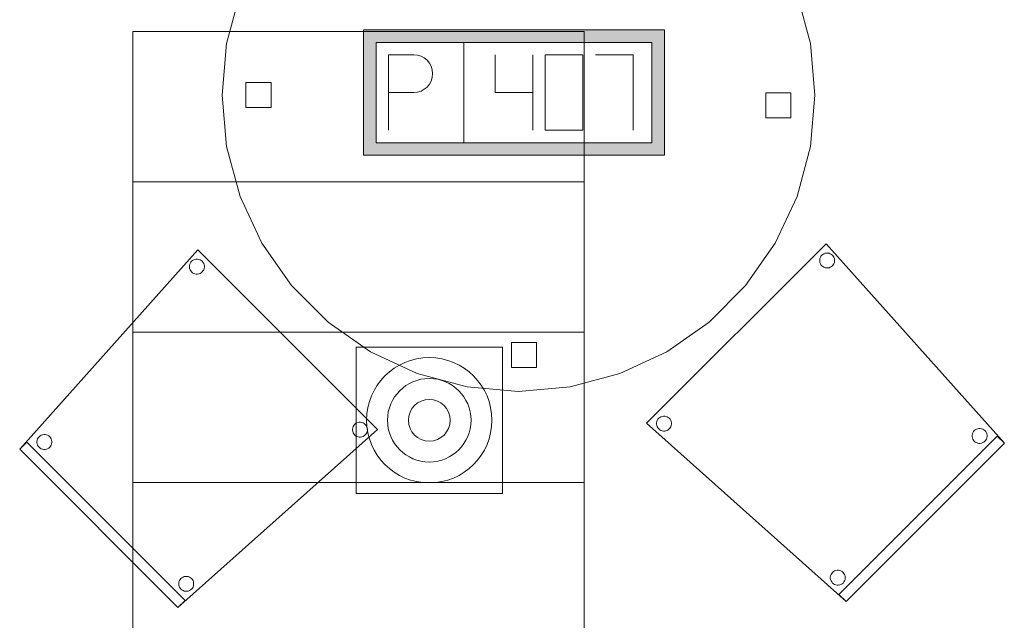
# Model space of a CAD drawing. Header units: metres. Extents: x 391.1 to 430.4, y 12.7 to 28.4.
# Tile 155 of 165: x 418.5 to 420.5, y 14.9 to 16.1. Entities that reach past the tile are written whole.
import ezdxf

# ---------------------------------------------------------------- set-up
doc = ezdxf.new("R2010")
doc.units = ezdxf.units.M
for name, color, linetype, lineweight in [('02_MOBILIARIO', 7, 'Continuous', 18), ('A-DETL-____-MBND', 7, 'Continuous', 18), ('A-DETL-GENF-OTLN', 7, 'Continuous', 18), ('S-STRS-____-OTLN', 7, 'Continuous', 18)]:
    doc.layers.add(name, color=color, linetype=linetype, lineweight=lineweight)

# ---------------------------------------------------------------- blocks, each defined once
blk = doc.blocks.new('Family - Escala PS-1-153358-02_TEL_P0')
at = {"layer": 'S-STRS-____-OTLN', "color": 253, "true_color": 0xaaaaaa}
for p, q in [((0, 2.7), (0, 0.5969)), ((0, 2.4), (0, 2.7)), ((0, 2.7), (0.9, 2.7)), ((0.9, 2.7), (0, 2.7)), ((0.9, 2.7), (0, 2.7)), ((0, 2.7), (0.9, 2.7)), ((0, 2.7), (0, 2.4)), ((0, 2.4), (0, 2.7)), ((0.9, 0.5969), (0.9, 2.7)), ((0.9, 2.7), (0.9, 2.4)), ((0.9, 2.4), (0.9, 2.7)), ((0.9, 2.7), (0.9, 2.4)), ((0, 2.1), (0, 2.4)), ((0.9, 2.4), (0, 2.4)), ((0.9, 2.4), (0, 2.4)), ((0.9, 2.4), (0, 2.4)), ((0, 2.4), (0.9, 2.4)), ((0, 2.4), (0, 2.1)), ((0, 2.1), (0, 2.4)), ((0, 2.4), (0.9, 2.4)), ((0.9, 2.4), (0, 2.4)), ((0.9, 2.4), (0.9, 2.1)), ((0.9, 2.1), (0.9, 2.4)), ((0.9, 2.4), (0.9, 2.1)), ((0.9, 2.1), (0, 2.1)), ((0, 2.1), (0.9, 2.1)), ((0, 2.1), (0, 1.8)), ((0, 1.8), (0, 2.1)), ((0, 1.8), (0, 2.1)), ((0.9, 2.1), (0, 2.1)), ((0.9, 2.1), (0, 2.1)), ((0, 2.1), (0.9, 2.1)), ((0.9, 2.1), (0, 2.1)), ((0.9, 1.8), (0.9, 2.1)), ((0.9, 2.1), (0.9, 1.8)), ((0.9, 2.1), (0.9, 1.8)), ((0, 1.8), (0.9, 1.8)), ((0.9, 1.8), (0, 1.8)), ((0.9, 1.8), (0, 1.8)), ((0, 1.8), (0.9, 1.8)), ((0, 1.8), (0, 1.5)), ((0, 1.5), (0, 1.8)), ((0, 1.5), (0, 1.8)), ((0.9, 1.8), (0, 1.8)), ((0.9, 1.8), (0, 1.8)), ((0.9, 1.5), (0.9, 1.8)), ((0.9, 1.8), (0.9, 1.5)), ((0.9, 1.8), (0.9, 1.5))]:
    blk.add_line(p, q, dxfattribs=at)
blk = doc.blocks.new('Family - Cadira confident_PB-155525-02_TEL_P0')
at = {"layer": 'A-DETL-____-MBND', "color": 253, "true_color": 0xaaaaaa}
for p, q in [((0, 0.3157), (0.3554, 0.7136)), ((0.3554, 0.7136), (0, 0.3157)), ((0.3554, 0.7136), (0.7136, 0.3554)), ((0.7136, 0.3554), (0.3554, 0.7136)), ((0.3399, 0.6864), (0.3412, 0.6886)), ((0.3412, 0.6886), (0.3399, 0.6864)), ((0.3412, 0.6886), (0.3428, 0.6906)), ((0.3428, 0.6906), (0.3412, 0.6886)), ((0.3428, 0.6906), (0.3448, 0.6923)), ((0.3448, 0.6923), (0.3428, 0.6906)), ((0.3448, 0.6923), (0.3471, 0.6936)), ((0.3471, 0.6936), (0.3448, 0.6923)), ((0.3471, 0.6936), (0.3495, 0.6945)), ((0.3495, 0.6945), (0.3471, 0.6936)), ((0.3495, 0.6945), (0.3521, 0.6949)), ((0.3521, 0.6949), (0.3495, 0.6945)), ((0.3521, 0.6949), (0.3547, 0.6949)), ((0.3547, 0.6949), (0.3521, 0.6949)), ((0.3547, 0.6949), (0.3573, 0.6945)), ((0.3573, 0.6945), (0.3547, 0.6949)), ((0.3573, 0.6945), (0.3597, 0.6936)), ((0.3597, 0.6936), (0.3573, 0.6945)), ((0.3597, 0.6936), (0.362, 0.6923)), ((0.362, 0.6923), (0.3597, 0.6936)), ((0.362, 0.6923), (0.364, 0.6906)), ((0.364, 0.6906), (0.362, 0.6923)), ((0.364, 0.6906), (0.3656, 0.6886)), ((0.3656, 0.6886), (0.364, 0.6906)), ((0.3656, 0.6886), (0.367, 0.6864)), ((0.367, 0.6864), (0.3656, 0.6886)), ((0.3385, 0.6814), (0.339, 0.6839)), ((0.339, 0.6839), (0.3385, 0.6814)), ((0.3385, 0.6787), (0.3385, 0.6814)), ((0.3385, 0.6814), (0.3385, 0.6787)), ((0.339, 0.6762), (0.3385, 0.6787)), ((0.3385, 0.6787), (0.339, 0.6762)), ((0.339, 0.6839), (0.3399, 0.6864)), ((0.3399, 0.6864), (0.339, 0.6839)), ((0.3399, 0.6737), (0.339, 0.6762)), ((0.339, 0.6762), (0.3399, 0.6737)), ((0.3412, 0.6715), (0.3399, 0.6737)), ((0.3399, 0.6737), (0.3412, 0.6715)), ((0.3428, 0.6695), (0.3412, 0.6715)), ((0.3412, 0.6715), (0.3428, 0.6695)), ((0.3448, 0.6678), (0.3428, 0.6695)), ((0.3428, 0.6695), (0.3448, 0.6678)), ((0.3471, 0.6665), (0.3448, 0.6678)), ((0.3448, 0.6678), (0.3471, 0.6665)), ((0.362, 0.6678), (0.3597, 0.6665)), ((0.3597, 0.6665), (0.362, 0.6678)), ((0.364, 0.6695), (0.362, 0.6678)), ((0.362, 0.6678), (0.364, 0.6695)), ((0.3656, 0.6715), (0.364, 0.6695)), ((0.364, 0.6695), (0.3656, 0.6715)), ((0.367, 0.6737), (0.3656, 0.6715)), ((0.3656, 0.6715), (0.367, 0.6737)), ((0.367, 0.6864), (0.3678, 0.6839)), ((0.3678, 0.6839), (0.367, 0.6864)), ((0.3678, 0.6762), (0.367, 0.6737)), ((0.367, 0.6737), (0.3678, 0.6762)), ((0.3678, 0.6839), (0.3683, 0.6814)), ((0.3683, 0.6814), (0.3678, 0.6839)), ((0.3683, 0.6787), (0.3678, 0.6762)), ((0.3678, 0.6762), (0.3683, 0.6787)), ((0.3683, 0.6814), (0.3683, 0.6787)), ((0.3683, 0.6787), (0.3683, 0.6814)), ((0.3495, 0.6656), (0.3471, 0.6665)), ((0.3471, 0.6665), (0.3495, 0.6656)), ((0.3521, 0.6652), (0.3495, 0.6656)), ((0.3495, 0.6656), (0.3521, 0.6652)), ((0.3547, 0.6652), (0.3521, 0.6652)), ((0.3521, 0.6652), (0.3547, 0.6652)), ((0.3573, 0.6656), (0.3547, 0.6652)), ((0.3547, 0.6652), (0.3573, 0.6656)), ((0.3597, 0.6665), (0.3573, 0.6656)), ((0.3573, 0.6656), (0.3597, 0.6665)), ((0.7136, 0.3554), (0.3157, 0)), ((0.3157, 0), (0.7136, 0.3554)), ((0.6638, 0.3561), (0.6643, 0.3586)), ((0.6643, 0.3586), (0.6638, 0.3561)), ((0.6638, 0.3535), (0.6638, 0.3561)), ((0.6638, 0.3561), (0.6638, 0.3535)), ((0.6643, 0.3586), (0.6651, 0.3611)), ((0.6651, 0.3611), (0.6643, 0.3586)), ((0.6651, 0.3611), (0.6664, 0.3633)), ((0.6664, 0.3633), (0.6651, 0.3611)), ((0.6664, 0.3633), (0.6681, 0.3653)), ((0.6681, 0.3653), (0.6664, 0.3633)), ((0.6681, 0.3653), (0.6701, 0.367)), ((0.6701, 0.367), (0.6681, 0.3653)), ((0.6701, 0.367), (0.6724, 0.3683)), ((0.6724, 0.3683), (0.6701, 0.367)), ((0.6724, 0.3683), (0.6748, 0.3692)), ((0.6748, 0.3692), (0.6724, 0.3683)), ((0.6748, 0.3692), (0.6774, 0.3697)), ((0.6774, 0.3697), (0.6748, 0.3692)), ((0.6774, 0.3697), (0.68, 0.3697)), ((0.68, 0.3697), (0.6774, 0.3697)), ((0.68, 0.3697), (0.6825, 0.3692)), ((0.6825, 0.3692), (0.68, 0.3697)), ((0.6825, 0.3692), (0.685, 0.3683)), ((0.685, 0.3683), (0.6825, 0.3692)), ((0.685, 0.3683), (0.6872, 0.367)), ((0.6872, 0.367), (0.685, 0.3683)), ((0.6872, 0.367), (0.6892, 0.3653)), ((0.6892, 0.3653), (0.6872, 0.367)), ((0.6892, 0.3653), (0.6909, 0.3633)), ((0.6909, 0.3633), (0.6892, 0.3653)), ((0.6909, 0.3633), (0.6922, 0.3611)), ((0.6922, 0.3611), (0.6909, 0.3633)), ((0.6922, 0.3611), (0.6931, 0.3586)), ((0.6931, 0.3586), (0.6922, 0.3611)), ((0.6931, 0.3586), (0.6936, 0.3561)), ((0.6936, 0.3561), (0.6931, 0.3586)), ((0.6936, 0.3561), (0.6936, 0.3535)), ((0.6936, 0.3535), (0.6936, 0.3561)), ((0.0344, 0.3315), (0.0349, 0.3341)), ((0.0349, 0.3341), (0.0344, 0.3315)), ((0.0349, 0.3341), (0.0358, 0.3365)), ((0.0358, 0.3365), (0.0349, 0.3341)), ((0.0358, 0.3365), (0.0371, 0.3388)), ((0.0371, 0.3388), (0.0358, 0.3365)), ((0.0371, 0.3388), (0.0388, 0.3408)), ((0.0388, 0.3408), (0.0371, 0.3388)), ((0.0388, 0.3408), (0.0408, 0.3424)), ((0.0408, 0.3424), (0.0388, 0.3408)), ((0.0408, 0.3424), (0.043, 0.3437)), ((0.043, 0.3437), (0.0408, 0.3424)), ((0.043, 0.3437), (0.0455, 0.3446)), ((0.0455, 0.3446), (0.043, 0.3437)), ((0.0455, 0.3446), (0.048, 0.3451)), ((0.048, 0.3451), (0.0455, 0.3446)), ((0.048, 0.3451), (0.0506, 0.3451)), ((0.0506, 0.3451), (0.048, 0.3451)), ((0.0506, 0.3451), (0.0532, 0.3446)), ((0.0532, 0.3446), (0.0506, 0.3451)), ((0.0532, 0.3446), (0.0556, 0.3437)), ((0.0556, 0.3437), (0.0532, 0.3446)), ((0.0556, 0.3437), (0.0579, 0.3424)), ((0.0579, 0.3424), (0.0556, 0.3437)), ((0.0579, 0.3424), (0.0599, 0.3408)), ((0.0599, 0.3408), (0.0579, 0.3424)), ((0.0599, 0.3408), (0.0616, 0.3388)), ((0.0616, 0.3388), (0.0599, 0.3408)), ((0.0616, 0.3388), (0.0629, 0.3365)), ((0.0629, 0.3365), (0.0616, 0.3388)), ((0.0629, 0.3365), (0.0638, 0.3341)), ((0.0638, 0.3341), (0.0629, 0.3365)), ((0.0638, 0.3341), (0.0642, 0.3315)), ((0.0642, 0.3315), (0.0638, 0.3341)), ((0.6643, 0.3509), (0.6638, 0.3535)), ((0.6638, 0.3535), (0.6643, 0.3509)), ((0.6651, 0.3485), (0.6643, 0.3509)), ((0.6643, 0.3509), (0.6651, 0.3485)), ((0.6664, 0.3462), (0.6651, 0.3485)), ((0.6651, 0.3485), (0.6664, 0.3462)), ((0.6681, 0.3442), (0.6664, 0.3462)), ((0.6664, 0.3462), (0.6681, 0.3442)), ((0.6701, 0.3425), (0.6681, 0.3442)), ((0.6681, 0.3442), (0.6701, 0.3425)), ((0.6724, 0.3412), (0.6701, 0.3425)), ((0.6701, 0.3425), (0.6724, 0.3412)), ((0.6748, 0.3404), (0.6724, 0.3412)), ((0.6724, 0.3412), (0.6748, 0.3404)), ((0.6774, 0.3399), (0.6748, 0.3404)), ((0.6748, 0.3404), (0.6774, 0.3399)), ((0.68, 0.3399), (0.6774, 0.3399)), ((0.6774, 0.3399), (0.68, 0.3399)), ((0.6825, 0.3404), (0.68, 0.3399)), ((0.68, 0.3399), (0.6825, 0.3404)), ((0.685, 0.3412), (0.6825, 0.3404)), ((0.6825, 0.3404), (0.685, 0.3412)), ((0.6872, 0.3425), (0.685, 0.3412)), ((0.685, 0.3412), (0.6872, 0.3425)), ((0.6892, 0.3442), (0.6872, 0.3425)), ((0.6872, 0.3425), (0.6892, 0.3442)), ((0.6909, 0.3462), (0.6892, 0.3442)), ((0.6892, 0.3442), (0.6909, 0.3462)), ((0.6922, 0.3485), (0.6909, 0.3462)), ((0.6909, 0.3462), (0.6922, 0.3485)), ((0.6931, 0.3509), (0.6922, 0.3485)), ((0.6922, 0.3485), (0.6931, 0.3509)), ((0.6936, 0.3535), (0.6931, 0.3509)), ((0.6931, 0.3509), (0.6936, 0.3535)), ((0, 0.3157), (0.0141, 0.3299)), ((0.0141, 0.3299), (0, 0.3157)), ((0.3157, 0), (0, 0.3157)), ((0, 0.3157), (0.3157, 0)), ((0.3157, 0), (0, 0.3157)), ((0, 0.3157), (0.3157, 0)), ((0.0141, 0.3299), (0.3299, 0.0141)), ((0.3299, 0.0141), (0.0141, 0.3299)), ((0.0344, 0.3289), (0.0344, 0.3315)), ((0.0344, 0.3315), (0.0344, 0.3289)), ((0.0349, 0.3263), (0.0344, 0.3289)), ((0.0344, 0.3289), (0.0349, 0.3263)), ((0.0358, 0.3239), (0.0349, 0.3263)), ((0.0349, 0.3263), (0.0358, 0.3239)), ((0.0371, 0.3216), (0.0358, 0.3239)), ((0.0358, 0.3239), (0.0371, 0.3216)), ((0.0388, 0.3196), (0.0371, 0.3216)), ((0.0371, 0.3216), (0.0388, 0.3196)), ((0.0408, 0.318), (0.0388, 0.3196)), ((0.0388, 0.3196), (0.0408, 0.318)), ((0.043, 0.3167), (0.0408, 0.318)), ((0.0408, 0.318), (0.043, 0.3167)), ((0.0455, 0.3158), (0.043, 0.3167)), ((0.043, 0.3167), (0.0455, 0.3158)), ((0.048, 0.3153), (0.0455, 0.3158)), ((0.0455, 0.3158), (0.048, 0.3153)), ((0.0506, 0.3153), (0.048, 0.3153)), ((0.048, 0.3153), (0.0506, 0.3153)), ((0.0532, 0.3158), (0.0506, 0.3153)), ((0.0506, 0.3153), (0.0532, 0.3158)), ((0.0556, 0.3167), (0.0532, 0.3158)), ((0.0532, 0.3158), (0.0556, 0.3167)), ((0.0579, 0.318), (0.0556, 0.3167)), ((0.0556, 0.3167), (0.0579, 0.318)), ((0.0599, 0.3196), (0.0579, 0.318)), ((0.0579, 0.318), (0.0599, 0.3196)), ((0.0616, 0.3216), (0.0599, 0.3196)), ((0.0599, 0.3196), (0.0616, 0.3216)), ((0.0629, 0.3239), (0.0616, 0.3216)), ((0.0616, 0.3216), (0.0629, 0.3239)), ((0.0638, 0.3263), (0.0629, 0.3239)), ((0.0629, 0.3239), (0.0638, 0.3263)), ((0.0642, 0.3289), (0.0638, 0.3263)), ((0.0638, 0.3263), (0.0642, 0.3289)), ((0.0642, 0.3315), (0.0642, 0.3289)), ((0.0642, 0.3289), (0.0642, 0.3315)), ((0.3216, 0.0579), (0.3236, 0.0596)), ((0.3236, 0.0596), (0.3216, 0.0579)), ((0.3236, 0.0596), (0.3259, 0.0609)), ((0.3259, 0.0609), (0.3236, 0.0596)), ((0.3259, 0.0609), (0.3283, 0.0618)), ((0.3283, 0.0618), (0.3259, 0.0609)), ((0.3283, 0.0618), (0.3309, 0.0622)), ((0.3309, 0.0622), (0.3283, 0.0618)), ((0.3309, 0.0622), (0.3335, 0.0622)), ((0.3335, 0.0622), (0.3309, 0.0622)), ((0.3335, 0.0622), (0.336, 0.0618)), ((0.336, 0.0618), (0.3335, 0.0622)), ((0.336, 0.0618), (0.3385, 0.0609)), ((0.3385, 0.0609), (0.336, 0.0618)), ((0.3385, 0.0609), (0.3407, 0.0596)), ((0.3407, 0.0596), (0.3385, 0.0609)), ((0.3407, 0.0596), (0.3427, 0.0579)), ((0.3427, 0.0579), (0.3407, 0.0596)), ((0.3173, 0.0487), (0.3177, 0.0512)), ((0.3177, 0.0512), (0.3173, 0.0487)), ((0.3173, 0.0461), (0.3173, 0.0487)), ((0.3173, 0.0487), (0.3173, 0.0461)), ((0.3177, 0.0435), (0.3173, 0.0461)), ((0.3173, 0.0461), (0.3177, 0.0435)), ((0.3177, 0.0512), (0.3186, 0.0537)), ((0.3186, 0.0537), (0.3177, 0.0512)), ((0.3186, 0.041), (0.3177, 0.0435)), ((0.3177, 0.0435), (0.3186, 0.041)), ((0.3186, 0.0537), (0.3199, 0.0559)), ((0.3199, 0.0559), (0.3186, 0.0537)), ((0.3199, 0.0388), (0.3186, 0.041)), ((0.3186, 0.041), (0.3199, 0.0388)), ((0.3199, 0.0559), (0.3216, 0.0579)), ((0.3216, 0.0579), (0.3199, 0.0559)), ((0.3427, 0.0579), (0.3444, 0.0559)), ((0.3444, 0.0559), (0.3427, 0.0579)), ((0.3444, 0.0559), (0.3457, 0.0537)), ((0.3457, 0.0537), (0.3444, 0.0559)), ((0.3457, 0.041), (0.3444, 0.0388)), ((0.3444, 0.0388), (0.3457, 0.041)), ((0.3457, 0.0537), (0.3466, 0.0512)), ((0.3466, 0.0512), (0.3457, 0.0537)), ((0.3466, 0.0435), (0.3457, 0.041)), ((0.3457, 0.041), (0.3466, 0.0435)), ((0.3466, 0.0512), (0.347, 0.0487)), ((0.347, 0.0487), (0.3466, 0.0512)), ((0.347, 0.0461), (0.3466, 0.0435)), ((0.3466, 0.0435), (0.347, 0.0461)), ((0.347, 0.0487), (0.347, 0.0461)), ((0.347, 0.0461), (0.347, 0.0487)), ((0.3216, 0.0368), (0.3199, 0.0388)), ((0.3199, 0.0388), (0.3216, 0.0368)), ((0.3236, 0.0351), (0.3216, 0.0368)), ((0.3216, 0.0368), (0.3236, 0.0351)), ((0.3259, 0.0338), (0.3236, 0.0351)), ((0.3236, 0.0351), (0.3259, 0.0338)), ((0.3283, 0.0329), (0.3259, 0.0338)), ((0.3259, 0.0338), (0.3283, 0.0329)), ((0.3309, 0.0325), (0.3283, 0.0329)), ((0.3283, 0.0329), (0.3309, 0.0325)), ((0.3335, 0.0325), (0.3309, 0.0325)), ((0.3309, 0.0325), (0.3335, 0.0325)), ((0.336, 0.0329), (0.3335, 0.0325)), ((0.3335, 0.0325), (0.336, 0.0329)), ((0.3385, 0.0338), (0.336, 0.0329)), ((0.336, 0.0329), (0.3385, 0.0338)), ((0.3407, 0.0351), (0.3385, 0.0338)), ((0.3385, 0.0338), (0.3407, 0.0351)), ((0.3427, 0.0368), (0.3407, 0.0351)), ((0.3407, 0.0351), (0.3427, 0.0368)), ((0.3444, 0.0388), (0.3427, 0.0368)), ((0.3427, 0.0368), (0.3444, 0.0388)), ((0.3299, 0.0141), (0.3157, 0)), ((0.3157, 0), (0.3299, 0.0141))]:
    blk.add_line(p, q, dxfattribs=at)
blk = doc.blocks.new('Family - Taula D120_PB-155887-02_TEL_P0')
at = {"layer": 'A-DETL-____-MBND', "color": 253, "true_color": 0xaaaaaa}
for p, q in [((0.4885, 1.1734), (0.5912, 1.1824)), ((0.5912, 1.1824), (0.4885, 1.1734)), ((0.5912, 1.1824), (0.6939, 1.1734)), ((0.6939, 1.1734), (0.5912, 1.1824)), ((0.389, 1.1468), (0.4885, 1.1734)), ((0.4885, 1.1734), (0.389, 1.1468)), ((0.6939, 1.1734), (0.7934, 1.1468)), ((0.7934, 1.1468), (0.6939, 1.1734)), ((0.2956, 1.1032), (0.389, 1.1468)), ((0.389, 1.1468), (0.2956, 1.1032)), ((0.7934, 1.1468), (0.8868, 1.1032)), ((0.8868, 1.1032), (0.7934, 1.1468)), ((0.5771, 1.0844), (0.5771, 1.1344)), ((0.5771, 1.1344), (0.6271, 1.1344)), ((0.5771, 1.1344), (0.5771, 1.0844)), ((0.6271, 1.1344), (0.5771, 1.1344)), ((0.6271, 1.1344), (0.6271, 1.0844)), ((0.6271, 1.0844), (0.6271, 1.1344)), ((0.2112, 1.0441), (0.2956, 1.1032)), ((0.2956, 1.1032), (0.2112, 1.0441)), ((0.8868, 1.1032), (0.9712, 1.0441)), ((0.9712, 1.0441), (0.8868, 1.1032)), ((0.6271, 1.0844), (0.5771, 1.0844)), ((0.5771, 1.0844), (0.6271, 1.0844)), ((0.1383, 0.9712), (0.2112, 1.0441)), ((0.2112, 1.0441), (0.1383, 0.9712)), ((0.9712, 1.0441), (1.0441, 0.9712)), ((1.0441, 0.9712), (0.9712, 1.0441)), ((0.0792, 0.8868), (0.1383, 0.9712)), ((0.1383, 0.9712), (0.0792, 0.8868)), ((1.0441, 0.9712), (1.1032, 0.8868)), ((1.1032, 0.8868), (1.0441, 0.9712)), ((0.0357, 0.7934), (0.0792, 0.8868)), ((0.0792, 0.8868), (0.0357, 0.7934)), ((1.1032, 0.8868), (1.1468, 0.7934)), ((1.1468, 0.7934), (1.1032, 0.8868)), ((0.009, 0.6939), (0.0357, 0.7934)), ((0.0357, 0.7934), (0.009, 0.6939)), ((1.1468, 0.7934), (1.1734, 0.6939)), ((1.1734, 0.6939), (1.1468, 0.7934)), ((0, 0.5912), (0.009, 0.6939)), ((0.009, 0.6939), (0, 0.5912)), ((1.1734, 0.6939), (1.1824, 0.5912)), ((1.1824, 0.5912), (1.1734, 0.6939)), ((0.0475, 0.5662), (0.0475, 0.6162)), ((0.0475, 0.6162), (0.0975, 0.6162)), ((0.0475, 0.6162), (0.0475, 0.5662)), ((0.0975, 0.6162), (0.0475, 0.6162)), ((0.0975, 0.6162), (0.0975, 0.5662)), ((0.0975, 0.5662), (0.0975, 0.6162)), ((0.009, 0.4885), (0, 0.5912)), ((0, 0.5912), (0.009, 0.4885)), ((1.0845, 0.5456), (1.0845, 0.5956)), ((1.0845, 0.5956), (1.1345, 0.5956)), ((1.0845, 0.5956), (1.0845, 0.5456)), ((1.1345, 0.5956), (1.0845, 0.5956)), ((1.1345, 0.5956), (1.1345, 0.5456)), ((1.1345, 0.5456), (1.1345, 0.5956)), ((1.1824, 0.5912), (1.1734, 0.4885)), ((1.1734, 0.4885), (1.1824, 0.5912)), ((0.0975, 0.5662), (0.0475, 0.5662)), ((0.0475, 0.5662), (0.0975, 0.5662)), ((1.1345, 0.5456), (1.0845, 0.5456)), ((1.0845, 0.5456), (1.1345, 0.5456)), ((0.0357, 0.389), (0.009, 0.4885)), ((0.009, 0.4885), (0.0357, 0.389)), ((1.1734, 0.4885), (1.1468, 0.389)), ((1.1468, 0.389), (1.1734, 0.4885)), ((0.0792, 0.2956), (0.0357, 0.389)), ((0.0357, 0.389), (0.0792, 0.2956)), ((1.1468, 0.389), (1.1032, 0.2956)), ((1.1032, 0.2956), (1.1468, 0.389)), ((0.1383, 0.2112), (0.0792, 0.2956)), ((0.0792, 0.2956), (0.1383, 0.2112)), ((1.1032, 0.2956), (1.0441, 0.2112)), ((1.0441, 0.2112), (1.1032, 0.2956)), ((0.2112, 0.1383), (0.1383, 0.2112)), ((0.1383, 0.2112), (0.2112, 0.1383)), ((1.0441, 0.2112), (0.9712, 0.1383)), ((0.9712, 0.1383), (1.0441, 0.2112)), ((0.2956, 0.0792), (0.2112, 0.1383)), ((0.2112, 0.1383), (0.2956, 0.0792)), ((0.9712, 0.1383), (0.8868, 0.0792)), ((0.8868, 0.0792), (0.9712, 0.1383)), ((0.389, 0.0357), (0.2956, 0.0792)), ((0.2956, 0.0792), (0.389, 0.0357)), ((0.5771, 0.0476), (0.5771, 0.0976)), ((0.5771, 0.0976), (0.6271, 0.0976)), ((0.5771, 0.0976), (0.5771, 0.0476)), ((0.6271, 0.0976), (0.5771, 0.0976)), ((0.6271, 0.0976), (0.6271, 0.0476)), ((0.6271, 0.0476), (0.6271, 0.0976)), ((0.8868, 0.0792), (0.7934, 0.0357)), ((0.7934, 0.0357), (0.8868, 0.0792)), ((0.6271, 0.0476), (0.5771, 0.0476)), ((0.5771, 0.0476), (0.6271, 0.0476)), ((0.4885, 0.009), (0.389, 0.0357)), ((0.389, 0.0357), (0.4885, 0.009)), ((0.7934, 0.0357), (0.6939, 0.009)), ((0.6939, 0.009), (0.7934, 0.0357)), ((0.5912, 0), (0.4885, 0.009)), ((0.4885, 0.009), (0.5912, 0)), ((0.6939, 0.009), (0.5912, 0)), ((0.5912, 0), (0.6939, 0.009))]:
    blk.add_line(p, q, dxfattribs=at)
blk = doc.blocks.new('Family - Cadira confident_PB-155959-02_TEL_P0')
at = {"layer": 'A-DETL-____-MBND', "color": 253, "true_color": 0xaaaaaa}
for p, q in [((0, 0.3554), (0.3582, 0.7136)), ((0.3582, 0.7136), (0, 0.3554)), ((0.3582, 0.7136), (0.7136, 0.3157)), ((0.7136, 0.3157), (0.3582, 0.7136)), ((0.3466, 0.6864), (0.3479, 0.6886)), ((0.3479, 0.6886), (0.3466, 0.6864)), ((0.3479, 0.6886), (0.3496, 0.6906)), ((0.3496, 0.6906), (0.3479, 0.6886)), ((0.3496, 0.6906), (0.3516, 0.6923)), ((0.3516, 0.6923), (0.3496, 0.6906)), ((0.3516, 0.6923), (0.3538, 0.6936)), ((0.3538, 0.6936), (0.3516, 0.6923)), ((0.3538, 0.6936), (0.3563, 0.6945)), ((0.3563, 0.6945), (0.3538, 0.6936)), ((0.3563, 0.6945), (0.3588, 0.6949)), ((0.3588, 0.6949), (0.3563, 0.6945)), ((0.3588, 0.6949), (0.3614, 0.6949)), ((0.3614, 0.6949), (0.3588, 0.6949)), ((0.3614, 0.6949), (0.364, 0.6945)), ((0.364, 0.6945), (0.3614, 0.6949)), ((0.364, 0.6945), (0.3665, 0.6936)), ((0.3665, 0.6936), (0.364, 0.6945)), ((0.3665, 0.6936), (0.3687, 0.6923)), ((0.3687, 0.6923), (0.3665, 0.6936)), ((0.3687, 0.6923), (0.3707, 0.6906)), ((0.3707, 0.6906), (0.3687, 0.6923)), ((0.3707, 0.6906), (0.3724, 0.6886)), ((0.3724, 0.6886), (0.3707, 0.6906)), ((0.3724, 0.6886), (0.3737, 0.6864)), ((0.3737, 0.6864), (0.3724, 0.6886)), ((0.3453, 0.6814), (0.3457, 0.6839)), ((0.3457, 0.6839), (0.3453, 0.6814)), ((0.3453, 0.6787), (0.3453, 0.6814)), ((0.3453, 0.6814), (0.3453, 0.6787)), ((0.3457, 0.6762), (0.3453, 0.6787)), ((0.3453, 0.6787), (0.3457, 0.6762)), ((0.3457, 0.6839), (0.3466, 0.6864)), ((0.3466, 0.6864), (0.3457, 0.6839)), ((0.3466, 0.6737), (0.3457, 0.6762)), ((0.3457, 0.6762), (0.3466, 0.6737)), ((0.3479, 0.6715), (0.3466, 0.6737)), ((0.3466, 0.6737), (0.3479, 0.6715)), ((0.3496, 0.6695), (0.3479, 0.6715)), ((0.3479, 0.6715), (0.3496, 0.6695)), ((0.3516, 0.6678), (0.3496, 0.6695)), ((0.3496, 0.6695), (0.3516, 0.6678)), ((0.3538, 0.6665), (0.3516, 0.6678)), ((0.3516, 0.6678), (0.3538, 0.6665)), ((0.3687, 0.6678), (0.3665, 0.6665)), ((0.3665, 0.6665), (0.3687, 0.6678)), ((0.3707, 0.6695), (0.3687, 0.6678)), ((0.3687, 0.6678), (0.3707, 0.6695)), ((0.3724, 0.6715), (0.3707, 0.6695)), ((0.3707, 0.6695), (0.3724, 0.6715)), ((0.3737, 0.6737), (0.3724, 0.6715)), ((0.3724, 0.6715), (0.3737, 0.6737)), ((0.3737, 0.6864), (0.3746, 0.6839)), ((0.3746, 0.6839), (0.3737, 0.6864)), ((0.3746, 0.6762), (0.3737, 0.6737)), ((0.3737, 0.6737), (0.3746, 0.6762)), ((0.3746, 0.6839), (0.375, 0.6814)), ((0.375, 0.6814), (0.3746, 0.6839)), ((0.375, 0.6787), (0.3746, 0.6762)), ((0.3746, 0.6762), (0.375, 0.6787)), ((0.375, 0.6814), (0.375, 0.6787)), ((0.375, 0.6787), (0.375, 0.6814)), ((0.3563, 0.6656), (0.3538, 0.6665)), ((0.3538, 0.6665), (0.3563, 0.6656)), ((0.3588, 0.6652), (0.3563, 0.6656)), ((0.3563, 0.6656), (0.3588, 0.6652)), ((0.3614, 0.6652), (0.3588, 0.6652)), ((0.3588, 0.6652), (0.3614, 0.6652)), ((0.364, 0.6656), (0.3614, 0.6652)), ((0.3614, 0.6652), (0.364, 0.6656)), ((0.3665, 0.6665), (0.364, 0.6656)), ((0.364, 0.6656), (0.3665, 0.6665)), ((0.3978, 0), (0, 0.3554)), ((0, 0.3554), (0.3978, 0)), ((0.02, 0.3561), (0.0204, 0.3586)), ((0.0204, 0.3586), (0.02, 0.3561)), ((0.02, 0.3535), (0.02, 0.3561)), ((0.02, 0.3561), (0.02, 0.3535)), ((0.0204, 0.3586), (0.0213, 0.3611)), ((0.0213, 0.3611), (0.0204, 0.3586)), ((0.0213, 0.3611), (0.0226, 0.3633)), ((0.0226, 0.3633), (0.0213, 0.3611)), ((0.0226, 0.3633), (0.0243, 0.3653)), ((0.0243, 0.3653), (0.0226, 0.3633)), ((0.0243, 0.3653), (0.0263, 0.367)), ((0.0263, 0.367), (0.0243, 0.3653)), ((0.0263, 0.367), (0.0286, 0.3683)), ((0.0286, 0.3683), (0.0263, 0.367)), ((0.0286, 0.3683), (0.031, 0.3692)), ((0.031, 0.3692), (0.0286, 0.3683)), ((0.031, 0.3692), (0.0336, 0.3697)), ((0.0336, 0.3697), (0.031, 0.3692)), ((0.0336, 0.3697), (0.0362, 0.3697)), ((0.0362, 0.3697), (0.0336, 0.3697)), ((0.0362, 0.3697), (0.0387, 0.3692)), ((0.0387, 0.3692), (0.0362, 0.3697)), ((0.0387, 0.3692), (0.0412, 0.3683)), ((0.0412, 0.3683), (0.0387, 0.3692)), ((0.0412, 0.3683), (0.0434, 0.367)), ((0.0434, 0.367), (0.0412, 0.3683)), ((0.0434, 0.367), (0.0454, 0.3653)), ((0.0454, 0.3653), (0.0434, 0.367)), ((0.0454, 0.3653), (0.0471, 0.3633)), ((0.0471, 0.3633), (0.0454, 0.3653)), ((0.0471, 0.3633), (0.0484, 0.3611)), ((0.0484, 0.3611), (0.0471, 0.3633)), ((0.0484, 0.3611), (0.0493, 0.3586)), ((0.0493, 0.3586), (0.0484, 0.3611)), ((0.0493, 0.3586), (0.0498, 0.3561)), ((0.0498, 0.3561), (0.0493, 0.3586)), ((0.0498, 0.3561), (0.0498, 0.3535)), ((0.0498, 0.3535), (0.0498, 0.3561)), ((0.0204, 0.3509), (0.02, 0.3535)), ((0.02, 0.3535), (0.0204, 0.3509)), ((0.0213, 0.3485), (0.0204, 0.3509)), ((0.0204, 0.3509), (0.0213, 0.3485)), ((0.0226, 0.3462), (0.0213, 0.3485)), ((0.0213, 0.3485), (0.0226, 0.3462)), ((0.0243, 0.3442), (0.0226, 0.3462)), ((0.0226, 0.3462), (0.0243, 0.3442)), ((0.0263, 0.3425), (0.0243, 0.3442)), ((0.0243, 0.3442), (0.0263, 0.3425)), ((0.0286, 0.3412), (0.0263, 0.3425)), ((0.0263, 0.3425), (0.0286, 0.3412)), ((0.031, 0.3404), (0.0286, 0.3412)), ((0.0286, 0.3412), (0.031, 0.3404)), ((0.0336, 0.3399), (0.031, 0.3404)), ((0.031, 0.3404), (0.0336, 0.3399)), ((0.0362, 0.3399), (0.0336, 0.3399)), ((0.0336, 0.3399), (0.0362, 0.3399)), ((0.0387, 0.3404), (0.0362, 0.3399)), ((0.0362, 0.3399), (0.0387, 0.3404)), ((0.0412, 0.3412), (0.0387, 0.3404)), ((0.0387, 0.3404), (0.0412, 0.3412)), ((0.0434, 0.3425), (0.0412, 0.3412)), ((0.0412, 0.3412), (0.0434, 0.3425)), ((0.0454, 0.3442), (0.0434, 0.3425)), ((0.0434, 0.3425), (0.0454, 0.3442)), ((0.0471, 0.3462), (0.0454, 0.3442)), ((0.0454, 0.3442), (0.0471, 0.3462)), ((0.0484, 0.3485), (0.0471, 0.3462)), ((0.0471, 0.3462), (0.0484, 0.3485)), ((0.0493, 0.3509), (0.0484, 0.3485)), ((0.0484, 0.3485), (0.0493, 0.3509)), ((0.0498, 0.3535), (0.0493, 0.3509)), ((0.0493, 0.3509), (0.0498, 0.3535)), ((0.6494, 0.3315), (0.6498, 0.3341)), ((0.6498, 0.3341), (0.6494, 0.3315)), ((0.6498, 0.3341), (0.6507, 0.3365)), ((0.6507, 0.3365), (0.6498, 0.3341)), ((0.6507, 0.3365), (0.652, 0.3388)), ((0.652, 0.3388), (0.6507, 0.3365)), ((0.652, 0.3388), (0.6537, 0.3408)), ((0.6537, 0.3408), (0.652, 0.3388)), ((0.6537, 0.3408), (0.6557, 0.3424)), ((0.6557, 0.3424), (0.6537, 0.3408)), ((0.6557, 0.3424), (0.6579, 0.3437)), ((0.6579, 0.3437), (0.6557, 0.3424)), ((0.6579, 0.3437), (0.6604, 0.3446)), ((0.6604, 0.3446), (0.6579, 0.3437)), ((0.6604, 0.3446), (0.6629, 0.3451)), ((0.6629, 0.3451), (0.6604, 0.3446)), ((0.6629, 0.3451), (0.6655, 0.3451)), ((0.6655, 0.3451), (0.6629, 0.3451)), ((0.6655, 0.3451), (0.6681, 0.3446)), ((0.6681, 0.3446), (0.6655, 0.3451)), ((0.6681, 0.3446), (0.6705, 0.3437)), ((0.6705, 0.3437), (0.6681, 0.3446)), ((0.6705, 0.3437), (0.6728, 0.3424)), ((0.6728, 0.3424), (0.6705, 0.3437)), ((0.6728, 0.3424), (0.6748, 0.3408)), ((0.6748, 0.3408), (0.6728, 0.3424)), ((0.6748, 0.3408), (0.6765, 0.3388)), ((0.6765, 0.3388), (0.6748, 0.3408)), ((0.6765, 0.3388), (0.6778, 0.3365)), ((0.6778, 0.3365), (0.6765, 0.3388)), ((0.6778, 0.3365), (0.6787, 0.3341)), ((0.6787, 0.3341), (0.6778, 0.3365)), ((0.6787, 0.3341), (0.6791, 0.3315)), ((0.6791, 0.3315), (0.6787, 0.3341)), ((0.3837, 0.0141), (0.6994, 0.3299)), ((0.6994, 0.3299), (0.3837, 0.0141)), ((0.7136, 0.3157), (0.3978, 0)), ((0.3978, 0), (0.7136, 0.3157)), ((0.7136, 0.3157), (0.3978, 0)), ((0.3978, 0), (0.7136, 0.3157)), ((0.6494, 0.3289), (0.6494, 0.3315)), ((0.6494, 0.3315), (0.6494, 0.3289)), ((0.6498, 0.3263), (0.6494, 0.3289)), ((0.6494, 0.3289), (0.6498, 0.3263)), ((0.6507, 0.3239), (0.6498, 0.3263)), ((0.6498, 0.3263), (0.6507, 0.3239)), ((0.652, 0.3216), (0.6507, 0.3239)), ((0.6507, 0.3239), (0.652, 0.3216)), ((0.6537, 0.3196), (0.652, 0.3216)), ((0.652, 0.3216), (0.6537, 0.3196)), ((0.6557, 0.318), (0.6537, 0.3196)), ((0.6537, 0.3196), (0.6557, 0.318)), ((0.6579, 0.3167), (0.6557, 0.318)), ((0.6557, 0.318), (0.6579, 0.3167)), ((0.6604, 0.3158), (0.6579, 0.3167)), ((0.6579, 0.3167), (0.6604, 0.3158)), ((0.6629, 0.3153), (0.6604, 0.3158)), ((0.6604, 0.3158), (0.6629, 0.3153)), ((0.6655, 0.3153), (0.6629, 0.3153)), ((0.6629, 0.3153), (0.6655, 0.3153)), ((0.6681, 0.3158), (0.6655, 0.3153)), ((0.6655, 0.3153), (0.6681, 0.3158)), ((0.6705, 0.3167), (0.6681, 0.3158)), ((0.6681, 0.3158), (0.6705, 0.3167)), ((0.6728, 0.318), (0.6705, 0.3167)), ((0.6705, 0.3167), (0.6728, 0.318)), ((0.6748, 0.3196), (0.6728, 0.318)), ((0.6728, 0.318), (0.6748, 0.3196)), ((0.6765, 0.3216), (0.6748, 0.3196)), ((0.6748, 0.3196), (0.6765, 0.3216)), ((0.6778, 0.3239), (0.6765, 0.3216)), ((0.6765, 0.3216), (0.6778, 0.3239)), ((0.6787, 0.3263), (0.6778, 0.3239)), ((0.6778, 0.3239), (0.6787, 0.3263)), ((0.6791, 0.3289), (0.6787, 0.3263)), ((0.6787, 0.3263), (0.6791, 0.3289)), ((0.6791, 0.3315), (0.6791, 0.3289)), ((0.6791, 0.3289), (0.6791, 0.3315)), ((0.6994, 0.3299), (0.7136, 0.3157)), ((0.7136, 0.3157), (0.6994, 0.3299)), ((0.3708, 0.0579), (0.3728, 0.0596)), ((0.3728, 0.0596), (0.3708, 0.0579)), ((0.3728, 0.0596), (0.3751, 0.0609)), ((0.3751, 0.0609), (0.3728, 0.0596)), ((0.3751, 0.0609), (0.3775, 0.0618)), ((0.3775, 0.0618), (0.3751, 0.0609)), ((0.3775, 0.0618), (0.3801, 0.0622)), ((0.3801, 0.0622), (0.3775, 0.0618)), ((0.3801, 0.0622), (0.3827, 0.0622)), ((0.3827, 0.0622), (0.3801, 0.0622)), ((0.3827, 0.0622), (0.3853, 0.0618)), ((0.3853, 0.0618), (0.3827, 0.0622)), ((0.3853, 0.0618), (0.3877, 0.0609)), ((0.3877, 0.0609), (0.3853, 0.0618)), ((0.3877, 0.0609), (0.39, 0.0596)), ((0.39, 0.0596), (0.3877, 0.0609)), ((0.39, 0.0596), (0.392, 0.0579)), ((0.392, 0.0579), (0.39, 0.0596)), ((0.3665, 0.0487), (0.367, 0.0512)), ((0.367, 0.0512), (0.3665, 0.0487)), ((0.3665, 0.0461), (0.3665, 0.0487)), ((0.3665, 0.0487), (0.3665, 0.0461)), ((0.367, 0.0435), (0.3665, 0.0461)), ((0.3665, 0.0461), (0.367, 0.0435)), ((0.367, 0.0512), (0.3679, 0.0537)), ((0.3679, 0.0537), (0.367, 0.0512)), ((0.3679, 0.041), (0.367, 0.0435)), ((0.367, 0.0435), (0.3679, 0.041)), ((0.3679, 0.0537), (0.3692, 0.0559)), ((0.3692, 0.0559), (0.3679, 0.0537)), ((0.3692, 0.0388), (0.3679, 0.041)), ((0.3679, 0.041), (0.3692, 0.0388)), ((0.3692, 0.0559), (0.3708, 0.0579)), ((0.3708, 0.0579), (0.3692, 0.0559)), ((0.392, 0.0579), (0.3936, 0.0559)), ((0.3936, 0.0559), (0.392, 0.0579)), ((0.3936, 0.0559), (0.3949, 0.0537)), ((0.3949, 0.0537), (0.3936, 0.0559)), ((0.3949, 0.041), (0.3936, 0.0388)), ((0.3936, 0.0388), (0.3949, 0.041)), ((0.3949, 0.0537), (0.3958, 0.0512)), ((0.3958, 0.0512), (0.3949, 0.0537)), ((0.3958, 0.0435), (0.3949, 0.041)), ((0.3949, 0.041), (0.3958, 0.0435)), ((0.3958, 0.0512), (0.3963, 0.0487)), ((0.3963, 0.0487), (0.3958, 0.0512)), ((0.3963, 0.0461), (0.3958, 0.0435)), ((0.3958, 0.0435), (0.3963, 0.0461)), ((0.3963, 0.0487), (0.3963, 0.0461)), ((0.3963, 0.0461), (0.3963, 0.0487)), ((0.3708, 0.0368), (0.3692, 0.0388)), ((0.3692, 0.0388), (0.3708, 0.0368)), ((0.3728, 0.0351), (0.3708, 0.0368)), ((0.3708, 0.0368), (0.3728, 0.0351)), ((0.3751, 0.0338), (0.3728, 0.0351)), ((0.3728, 0.0351), (0.3751, 0.0338)), ((0.3775, 0.0329), (0.3751, 0.0338)), ((0.3751, 0.0338), (0.3775, 0.0329)), ((0.3801, 0.0325), (0.3775, 0.0329)), ((0.3775, 0.0329), (0.3801, 0.0325)), ((0.3827, 0.0325), (0.3801, 0.0325)), ((0.3801, 0.0325), (0.3827, 0.0325)), ((0.3853, 0.0329), (0.3827, 0.0325)), ((0.3827, 0.0325), (0.3853, 0.0329)), ((0.3877, 0.0338), (0.3853, 0.0329)), ((0.3853, 0.0329), (0.3877, 0.0338)), ((0.39, 0.0351), (0.3877, 0.0338)), ((0.3877, 0.0338), (0.39, 0.0351)), ((0.392, 0.0368), (0.39, 0.0351)), ((0.39, 0.0351), (0.392, 0.0368)), ((0.3936, 0.0388), (0.392, 0.0368)), ((0.392, 0.0368), (0.3936, 0.0388)), ((0.3978, 0), (0.3837, 0.0141)), ((0.3837, 0.0141), (0.3978, 0))]:
    blk.add_line(p, q, dxfattribs=at)
blk = doc.blocks.new('LONDR55-XX_ZZ-ARQ-CAA-M3D-Londres55_ifc-1-02_TEL_P0')
at = {"layer": '02_MOBILIARIO', "color": 253, "lineweight": 18, "true_color": 0xaaaaaa}
for name, p in [('Family - Taula D120_PB-155887-02_TEL_P0', (418.8999, 15.4023)), ('Family - Cadira confident_PB-155959-02_TEL_P0', (419.7464, 14.9835)), ('Family - Cadira confident_PB-155525-02_TEL_P0', (418.4961, 14.9713))]:
    blk.add_blockref(name, p, dxfattribs=at)
at = {"layer": 'S-STRS-____-OTLN', "color": 253, "lineweight": 18, "true_color": 0xaaaaaa}
blk.add_blockref('Family - Escala PS-1-153358-02_TEL_P0', (418.7219, 13.4205), dxfattribs=at)
blk = doc.blocks.new('ZYR_08_04 Altaveu Sostre Encastat - Altaveu Encastat 08 _Rect_-911407-02_TEL_P0')
at = {"layer": 'A-DETL-GENF-OTLN', "color": 6, "true_color": 0xff00ff}
for p, q in [((-0.145825, 0.145825), (0.145825, 0.145825)), ((-0.145825, -0.145825), (-0.145825, 0.145825)), ((0.145825, 0.145825), (0.145825, -0.145825)), ((0.145825, -0.145825), (-0.145825, -0.145825))]:
    blk.add_line(p, q, dxfattribs=at)
for radius in [0.125, 0.083333, 0.041667]:
    blk.add_circle((0, 0), radius, dxfattribs=at)
blk = doc.blocks.new('ZYR_05_02_05 PT 4COL Terra - 07 PT Terra _4SC-2SAI-2VD_-V2-02_TEL_P0')
at = {"layer": 'A-DETL-____-MBND', "true_color": 0x3c0aff}
h = blk.add_hatch(color=180, dxfattribs=at)
h.paths.add_polyline_path([(0.405, 0.125), (-0.195, 0.125), (-0.195, -0.125), (0.405, -0.125)])
h.paths.add_polyline_path([(0.38, 0.1), (0.38, -0.1), (-0.17, -0.1), (-0.17, 0.1)])
at = {"layer": 'A-DETL-____-MBND', "color": 180, "true_color": 0x3c0aff}
for p, q in [((0.405, 0.125), (-0.195, 0.125)), ((-0.195, 0.125), (-0.195, -0.125)), ((-0.195, 0.125), (0.405, 0.125)), ((-0.195, 0.125), (-0.195, -0.125)), ((0.405, -0.125), (0.405, 0.125)), ((0.405, 0.125), (0.405, -0.125)), ((-0.17, -0.1), (-0.17, 0.1)), ((-0.17, 0.1), (0.38, 0.1)), ((-0.17, 0.1), (0.38, 0.1)), ((-0.17, -0.1), (-0.17, 0.1)), ((0.005, 0.1), (0.005, -0.1)), ((0.38, 0.1), (0.38, -0.1)), ((0.38, 0.1), (0.38, -0.1)), ((-0.145, 0.075), (-0.095, 0.0754)), ((-0.145, 0.075), (-0.145, -0.075)), ((0.0675, 0.075), (0.0675, 0)), ((0.1425, 0.075), (0.1425, -0.075)), ((0.2425, 0.075), (0.1675, 0.075)), ((0.1675, 0.075), (0.1675, -0.075)), ((0.2425, -0.075), (0.2425, 0.075)), ((0.2675, 0.075), (0.3425, 0.075)), ((0.3425, 0.075), (0.3425, -0.075)), ((-0.145, 0), (-0.095, 0)), ((0.0675, 0), (0.1425, 0)), ((0.1675, -0.075), (0.2425, -0.075)), ((0.38, -0.1), (-0.17, -0.1)), ((0.38, -0.1), (-0.17, -0.1)), ((-0.195, -0.125), (0.405, -0.125)), ((0.405, -0.125), (-0.195, -0.125))]:
    blk.add_line(p, q, dxfattribs=at)
blk.add_arc((-0.095, 0.0377), 0.0377, 270, 90, dxfattribs=at)

msp = doc.modelspace()

# ---------------------------------------------------------------- block references
at = {"lineweight": 5}
msp.add_blockref('LONDR55-XX_ZZ-ARQ-CAA-M3D-Londres55_ifc-1-02_TEL_P0', (0, 0), dxfattribs=at)
at = {"layer": 'A-DETL-____-MBND', "color": 180, "true_color": 0x3c0aff}
msp.add_blockref('ZYR_05_02_05 PT 4COL Terra - 07 PT Terra _4SC-2SAI-2VD_-V2-02_TEL_P0', (419.3769, 15.9985), dxfattribs=at)
at = {"layer": 'A-DETL-GENF-OTLN', "color": 6, "true_color": 0xff00ff}
msp.add_blockref('ZYR_08_04 Altaveu Sostre Encastat - Altaveu Encastat 08 _Rect_-911407-02_TEL_P0', (419.313, 15.3449), dxfattribs=at)

doc.saveas('drawing.dxf')
